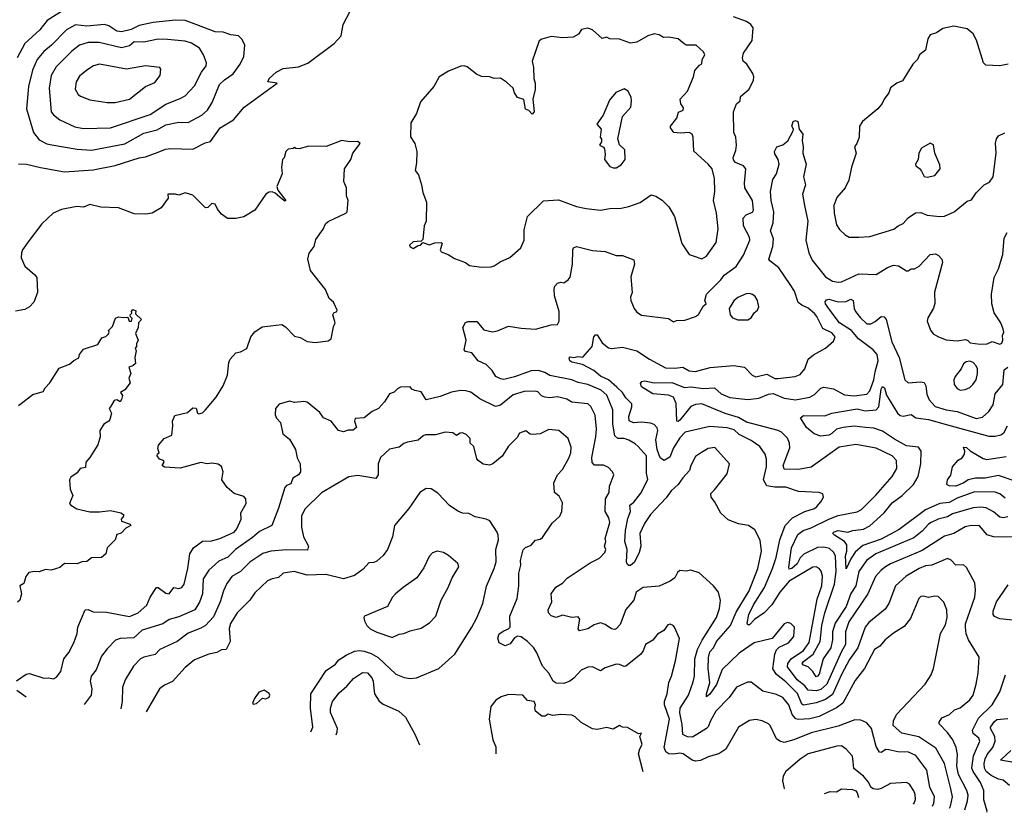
# Model space of a CAD drawing. Extents: x 1921360 to 2014538, y 768294 to 907744.
# Tile 31 of 256: x 1955952 to 1962162, y 769847 to 774846. Entities that reach past the tile are written whole.
import ezdxf

# ---------------------------------------------------------------- set-up
doc = ezdxf.new("R2010")
doc.units = 0

msp = doc.modelspace()

# ---------------------------------------------------------------- linework, layer by layer
at = {"layer": '0CON10XD'}
for points in [[(1956256.7, 774923.3), (1956125, 774841.5), (1956078.7, 774781.3), (1955983.8, 774695), (1955936.9, 774605)], [(1955945, 773936.2), (1955995, 773936), (1956083.4, 773913.4), (1956235, 773887.3), (1956415, 773900), (1956555, 773925.6), (1956705, 773975.6), (1956745, 773981.9), (1956825, 774011.6), (1956870.9, 774029.1), (1956905, 774034.7), (1957045, 774028.8), (1957121.1, 774068.9), (1957155, 774077.5), (1957216.7, 774165), (1957300, 774215), (1957367.8, 774295), (1957576.2, 774445), (1957517.5, 774455), (1957526.2, 774475), (1957569.2, 774515), (1957615, 774538.6), (1957710.9, 774549.1), (1957768.8, 774571.2), (1957936.2, 774695), (1957979.1, 774745), (1957993.3, 774815), (1958033.5, 774895)], [(1956405, 774024.1), (1956615, 774064.1), (1956735, 774131.2), (1956818.5, 774151.5), (1956875, 774182.7), (1956955, 774199.2), (1957015, 774197.8), (1957101.8, 774245), (1957137.1, 774275), (1957165.9, 774324.1), (1957213.1, 774436.9), (1957243, 774467), (1957297.8, 774505), (1957342.2, 774565), (1957365.5, 774615), (1957372.9, 774685), (1957355, 774721.2), (1957333.3, 774745), (1957285, 774750.5), (1957235, 774768.2), (1957185, 774770.4), (1957025, 774831.3), (1956995, 774840.7), (1956935, 774844), (1956795, 774828.6), (1956705, 774808.5), (1956655, 774784.8), (1956595, 774769.1), (1956565, 774773.3), (1956515, 774808.4), (1956486.4, 774816.3), (1956375, 774806.1), (1956305, 774813.2), (1956248, 774782), (1956153.9, 774685), (1956105, 774645.3), (1956061.8, 774595), (1956032.8, 774527.2), (1956007.8, 774425), (1955995.4, 774285), (1956040.4, 774135), (1956075, 774089.1), (1956122.9, 774062.9), (1956155, 774056.9), (1956315, 774030.3), (1956405, 774024.1)], [(1961914.3, 769861.8), (1961930.6, 769919.4), (1961934.4, 769955), (1961926.4, 769985), (1961874.2, 770085), (1961862.6, 770137.4), (1961867.4, 770212.6), (1961858.9, 770255), (1961837.3, 770305), (1961805, 770349.6), (1961752, 770405), (1961751.2, 770415), (1961767.6, 770442.4), (1961815.8, 770465), (1961847.3, 770492.7), (1961885, 770506.8), (1961945, 770557.1), (1961965.2, 770585), (1961985.4, 770655), (1961997.3, 770725), (1962003.5, 770825), (1961936.4, 770935), (1961921.8, 770971.8), (1961917.2, 771015), (1961918.7, 771035), (1961977.3, 771205), (1961980.7, 771250.7), (1961975.7, 771295), (1961925, 771390.8), (1961905, 771407.1), (1961855.7, 771405.7), (1961826.4, 771436.4), (1961805, 771447.5), (1961705, 771406.1), (1961665, 771401.8), (1961625, 771384.7), (1961544.4, 771335.6), (1961476.7, 771275), (1961435, 771164), (1961412, 771128), (1961307.3, 771045), (1961283.8, 771015), (1961237.6, 770885), (1961185, 770810.9), (1961135, 770717.1), (1961079.5, 770590.5), (1961035, 770559.4), (1960975, 770536.6), (1960931, 770529), (1960895, 770523.9), (1960885, 770530), (1960857.1, 770597.1), (1960785, 770670.7), (1960725.8, 770715.8), (1960702.8, 770752.8), (1960714.8, 770845.3), (1960725, 770871.9), (1960741.5, 770888.5), (1960801.9, 770915), (1960835, 770956.7), (1960840, 771015), (1960815, 771038.8), (1960795, 771043.8), (1960773.8, 771035), (1960697.4, 770942.6), (1960585, 770916.2), (1960489.5, 770850.5), (1960382.3, 770747.7), (1960346.3, 770653.7), (1960305, 770592.2), (1960285, 770576), (1960283.1, 770595), (1960305.4, 770664.6), (1960294.1, 770755), (1960295.7, 770824.3), (1960305, 770858.9), (1960328.2, 770885), (1960347.4, 770925), (1960435, 771026.2), (1960471.1, 771108.9), (1960553.1, 771245), (1960606.9, 771385), (1960630.4, 771495), (1960623.1, 771563.1), (1960588, 771628), (1960550, 771655), (1960485, 771666.5), (1960421.1, 771691.1), (1960374.4, 771734.4), (1960335, 771807.5), (1960312.5, 771835), (1960311.7, 771858.3), (1960335, 771880), (1960415, 771982.5), (1960428.8, 772045), (1960337.6, 772147.6), (1960295, 772140.9), (1960253, 772117), (1960215, 772091.4), (1960185.8, 772035), (1960177.9, 772002.1), (1960133.8, 771956.2), (1960105.4, 771914.6), (1960061.5, 771875), (1960029.6, 771830.4), (1959930.7, 771725), (1959892.4, 771667.6), (1959864.2, 771605), (1959869.2, 771525), (1959858.9, 771485), (1959830, 771425), (1959805, 771403.8), (1959795, 771403.8), (1959785, 771410), (1959779.4, 771425), (1959783.2, 771505), (1959769.2, 771555), (1959772.4, 771625), (1959788.8, 771701.2), (1959805.5, 771745), (1959800.6, 771785), (1959826, 771804), (1959870.6, 771859.4), (1959913.9, 771946.1), (1959906.6, 771986.6), (1959906.6, 772095), (1959853.3, 772153.3), (1959835, 772171.8), (1959795, 772194.5), (1959765, 772203.8), (1959725, 772205.3), (1959705, 772222.2), (1959694, 772295), (1959693.5, 772385), (1959655, 772477.8), (1959619, 772509), (1959535, 772545.3), (1959475, 772558.1), (1959435, 772574.7), (1959295, 772601.8), (1959265, 772621.2), (1959224.1, 772634.1), (1959179, 772631), (1959074, 772594), (1959005, 772577.9), (1958985, 772580.5), (1958955.3, 772595.3), (1958932.9, 772632.9), (1958895, 772672.1), (1958844.8, 772694.8), (1958805, 772744.4), (1958765, 772752.9), (1958755.8, 772765), (1958768.6, 772825), (1958748, 772905), (1958763.6, 772936.4), (1958781.7, 772941.7), (1958835, 772942.5), (1958880.7, 772890.7), (1958935, 772878.2), (1958966.8, 772883.2), (1959035, 772913.6), (1959115, 772900), (1959205, 772894), (1959305, 772921.8), (1959345, 772924.5), (1959354.4, 772945), (1959355.7, 773005), (1959325.5, 773105), (1959322.4, 773147.6), (1959327.1, 773165), (1959344, 773185), (1959365, 773190), (1959385, 773186), (1959411.2, 773205), (1959425, 773223.3), (1959438.9, 773305), (1959441.2, 773395), (1959445, 773406.7), (1959463.9, 773416.1), (1959565, 773390), (1959645, 773384.3), (1959715, 773358.6), (1959755, 773358.1), (1959825, 773331.2), (1959830, 773305), (1959806.9, 773225), (1959815.6, 773125), (1959804.5, 773095.5), (1959805.8, 773075), (1959828.1, 773025), (1959845, 773001.9), (1959873.5, 772983.5), (1960045, 772961.4), (1960075, 772940), (1960095, 772950), (1960148.3, 772951.7), (1960215, 772973.3), (1960233.9, 772986.1), (1960265, 773042.5), (1960282.5, 773055), (1960274.4, 773074.4), (1960285, 773115.8), (1960375, 773205.8), (1960395.8, 773235), (1960471.5, 773288.5), (1960518.4, 773361.6), (1960557.5, 773455), (1960554.5, 773475), (1960518, 773545), (1960516, 773594), (1960535, 773615.6), (1960575, 773632), (1960580.6, 773645), (1960573.5, 773705), (1960526.4, 773785), (1960523.6, 773815), (1960532.7, 773905), (1960517.1, 773925), (1960468, 773945), (1960455, 773963.3), (1960452.3, 773977.7), (1960469.1, 774020.9), (1960473.1, 774055), (1960470, 774105), (1960455.8, 774135), (1960454.5, 774265.5), (1960473.3, 774315), (1960496.2, 774335), (1960499.3, 774360.7), (1960552.2, 774407.8), (1960580, 774465), (1960582.5, 774485), (1960576.8, 774506.8), (1960539.1, 774565), (1960515.6, 774585.6), (1960510.2, 774605), (1960518.2, 774635), (1960573.1, 774715), (1960578, 774795), (1960563.3, 774815), (1960536.7, 774835), (1960455, 774864)], [(1958865, 773285.8), (1958925, 773287.8), (1958945, 773294.5), (1958981.7, 773318.3), (1959043.6, 773346.4), (1959113, 773407), (1959134.2, 773455), (1959135, 773520), (1959155.7, 773604.3), (1959255, 773703.8), (1959350.3, 773710.3), (1959465, 773667.8), (1959525, 773654.4), (1959615, 773645.4), (1959675, 773655.6), (1959745, 773657.1), (1959795, 773668.1), (1959866.4, 773693.6), (1959935, 773742.2), (1959965, 773732.9), (1960005, 773708), (1960046, 773665), (1960082.9, 773605), (1960128, 773435), (1960175.8, 773365.8), (1960206.2, 773353.8), (1960255, 773338.6), (1960283.8, 773355), (1960345, 773440), (1960358, 773528), (1960347.5, 773625), (1960328.5, 773705), (1960336.9, 773763.1), (1960334.4, 773845), (1960320.8, 773905), (1960295, 773935.4), (1960205, 774016.7), (1960200.5, 774105), (1960193.6, 774123.6), (1960175, 774134.2), (1960120.5, 774129.5), (1960078.8, 774135), (1960057.5, 774165), (1960058, 774175), (1960097.1, 774225), (1960108.1, 774261.9), (1960137.1, 774275), (1960139.7, 774289.7), (1960121.2, 774315), (1960118, 774345), (1960164.5, 774395.5), (1960201.5, 774485), (1960210, 774525), (1960240.5, 774559.5), (1960255, 774567.5), (1960256.7, 774595), (1960274, 774625), (1960265, 774643.8), (1960218, 774685), (1960155.4, 774685.4), (1960143.1, 774693.1), (1960105, 774724.5), (1960045, 774735.5), (1960012.9, 774732.9), (1959985, 774750.8), (1959955, 774756.7), (1959913.3, 774745), (1959845, 774704.6), (1959805, 774698.1), (1959735, 774723.1), (1959675, 774725.8), (1959653.6, 774736.4), (1959625, 774728), (1959565, 774782.5), (1959535, 774792.9), (1959496.2, 774785), (1959476.2, 774755), (1959443.7, 774736.3), (1959375, 774732.7), (1959305, 774740), (1959245, 774724.2), (1959228.1, 774711.9), (1959184.3, 774585), (1959192.5, 774545), (1959195.7, 774475), (1959204, 774445), (1959204.3, 774405), (1959188.8, 774345), (1959197.5, 774265), (1959185, 774250), (1959162.5, 774272.5), (1959141.7, 774281.7), (1959132.5, 774342.5), (1959091.2, 774355), (1959072.5, 774385), (1959064, 774415), (1959022.2, 774452.2), (1958985, 774476.9), (1958945, 774475.6), (1958915, 774485.5), (1958865, 774488.9), (1958833.4, 774503.4), (1958775, 774549.4), (1958755, 774555.6), (1958735, 774552.2), (1958657.8, 774522.2), (1958598, 774485), (1958564, 774425), (1958481.1, 774328.9), (1958454.3, 774255), (1958419.5, 774195), (1958416.8, 774106.8), (1958444.5, 774064.5), (1958457.1, 774015), (1958455.6, 773944.4), (1958445.7, 773895), (1958468.5, 773868.5), (1958487.1, 773805), (1958494, 773756), (1958518, 773695), (1958516, 773575), (1958503.8, 773545), (1958495, 773460), (1958485, 773450), (1958434.1, 773445.9), (1958410, 773425), (1958415, 773413.3), (1958435, 773403.3), (1958465, 773422.5), (1958480, 773425), (1958495, 773440), (1958507, 773437), (1958535, 773426.7), (1958570.6, 773439.4), (1958610, 773440), (1958616.2, 773435), (1958604.3, 773395), (1958611.2, 773381.2), (1958655, 773364.3), (1958695, 773340), (1958763.3, 773315), (1958790, 773295), (1958865, 773285.8)], [(1962187.5, 774565), (1962135, 774555.8), (1962045, 774559.4), (1962032.1, 774575), (1961987.6, 774717.6), (1961966.7, 774756.7), (1961929.2, 774789.2), (1961845, 774804.4), (1961775, 774790), (1961735, 774764), (1961695, 774750), (1961680.8, 774725), (1961665, 774653.8), (1961628, 774625), (1961614.4, 774595), (1961585.7, 774565), (1961519.7, 774460.3), (1961483.9, 774446.1), (1961445, 774416.7), (1961433.8, 774385), (1961404.2, 774345), (1961393, 774317), (1961365.3, 774284.7), (1961268.8, 774205), (1961248.8, 774175), (1961248, 774105), (1961233.3, 774065), (1961216.7, 774045), (1961228, 774005), (1961199.2, 773915), (1961181.4, 773835), (1961159.2, 773785), (1961106.9, 773725), (1961087.5, 773675), (1961088.5, 773625), (1961105, 773553.3), (1961122.1, 773522.1), (1961158.3, 773488.3), (1961184.5, 773474.5)], [(1956355, 774158.9), (1956525, 774164), (1956775, 774249.1), (1956875, 774314), (1956965, 774348.2), (1956995, 774365.5), (1957055, 774428.1), (1957099.2, 774515), (1957129.2, 774555), (1957130, 774575), (1957111.5, 774625), (1957086.6, 774666.6), (1957035, 774698), (1956995, 774710), (1956885, 774722.2), (1956825, 774722.8), (1956734.6, 774704.6), (1956675, 774706.1), (1956645, 774682.3), (1956595, 774668.2), (1956452.7, 774702.7), (1956385, 774701.6), (1956328.6, 774685), (1956281.7, 774648.3), (1956181.8, 774548.2), (1956151.1, 774495), (1956137.3, 774415), (1956150.4, 774265), (1956165, 774245.5), (1956205.3, 774215.3), (1956299.8, 774169.8), (1956355, 774158.9)], [(1956555, 774323.8), (1956645, 774344.4), (1956745, 774424.2), (1956805, 774450.8), (1956839.2, 774495), (1956843.3, 774535), (1956836.7, 774545), (1956745, 774554.4), (1956625, 774533.8), (1956455, 774566.5), (1956418.8, 774555), (1956375, 774528.6), (1956330.5, 774489.5), (1956308.9, 774455), (1956303, 774407), (1956321.4, 774375), (1956335, 774363.6), (1956395, 774340.6), (1956505, 774323.8), (1956555, 774323.8)], [(1959715, 773911.4), (1959745, 773930.8), (1959772, 773965), (1959770, 774025), (1959735, 774057.5), (1959724, 774095), (1959753.8, 774235), (1959806, 774295), (1959811.2, 774335), (1959808.8, 774355), (1959790, 774395), (1959765, 774410), (1959712, 774388), (1959671.7, 774338.3), (1959631.4, 774245), (1959592.7, 774187.3), (1959620, 774155), (1959613.3, 774105), (1959621.7, 774091.7), (1959622.5, 774075), (1959610, 774055), (1959635, 774042.5), (1959641.7, 774031.7), (1959645.6, 773995), (1959640.8, 773965), (1959675, 773920), (1959695, 773911.4), (1959715, 773911.4)], [(1962325, 771582), (1962095, 771584.7), (1962055, 771597.1), (1962005, 771653.3), (1961955, 771655.3), (1961915, 771647.9), (1961844.8, 771605.2), (1961785, 771587.8), (1961645, 771497.4), (1961445.2, 771414.8), (1961413.9, 771396.1), (1961385.2, 771374.8), (1961350, 771335), (1961302.7, 771225), (1961181.4, 771048.6), (1961161, 770985), (1961160.5, 770905), (1961135, 770861.8), (1961042.3, 770655), (1961005, 770621.5), (1960975, 770613.7), (1960925, 770618.4), (1960905.2, 770645.2), (1960855, 770683), (1960794.4, 770765), (1960797.5, 770785), (1960818.1, 770815), (1960895, 770866.9), (1960931.7, 770918.3), (1960982.3, 771192.3), (1961010.5, 771275), (1961016.1, 771336.1), (1961007.5, 771367.5), (1960995, 771384.3), (1960975, 771394.4), (1960955, 771392.7), (1960805, 771304.2), (1960747.1, 771235), (1960696.2, 771155), (1960647.3, 771105), (1960586, 771064), (1960555, 771030), (1960545, 771029.2), (1960540.8, 771040.8), (1960552.1, 771095), (1960581.2, 771155), (1960649.4, 771265), (1960699.8, 771385), (1960723.1, 771455), (1960747, 771565), (1960781.3, 771655), (1960826.2, 771703.8), (1960904.7, 771745.3), (1960965, 771763.1), (1960980, 771775), (1961005.7, 771805), (1961021.2, 771835), (1961017.5, 771855), (1960995, 771864), (1960865, 771870), (1960785, 771897.1), (1960715, 771897.3), (1960665, 771905.7), (1960642.9, 771945), (1960662.7, 772025), (1960663.1, 772075), (1960654.6, 772105), (1960620, 772155), (1960565, 772193.1), (1960490.3, 772230.3), (1960458.8, 772258.8), (1960415, 772271.3), (1960305, 772280), (1960148.6, 772245), (1960115, 772208.8), (1960075, 772145.4), (1960052.9, 772087.1), (1960016.9, 772066.9), (1959995, 772080), (1959985, 772100.6), (1959972.7, 772135), (1959964, 772196), (1959976.8, 772255), (1959972.2, 772272.2), (1959955, 772293.3), (1959931.9, 772301.9), (1959875, 772308.6), (1959823, 772303), (1959795.4, 772315.4), (1959793.9, 772343.9), (1959814, 772405), (1959813.3, 772423.3), (1959775, 772460.4), (1959754.1, 772494.1), (1959719.5, 772529.5), (1959665, 772573.9), (1959615, 772598.9), (1959573, 772633), (1959502, 772672), (1959435, 772686.9), (1959422.9, 772695), (1959418.8, 772711.2), (1959425, 772718.8), (1959445, 772715.6), (1959475, 772722.9), (1959505, 772717.5), (1959562.3, 772785), (1959573, 772847), (1959585, 772858.9), (1959595, 772858.1), (1959625, 772808.5), (1959665, 772776.2), (1959685, 772772.3), (1959755, 772780.5), (1959845, 772758.5), (1959924, 772705), (1960025, 772650.4), (1960085, 772648.2), (1960134.5, 772655.5), (1960175, 772632.1), (1960215, 772626.4), (1960307.1, 772652.9), (1960455, 772665.6), (1960523.3, 772655), (1960571.2, 772605), (1960594.3, 772594.3), (1960665, 772609.5), (1960715, 772584.1), (1960735, 772582.4), (1960843.8, 772596.2), (1960875, 772609.4), (1960903.6, 772645), (1960924.3, 772705.8), (1960958.3, 772731.7), (1961035.6, 772775), (1961085, 772818), (1961095.7, 772845), (1961075, 772871.1), (1961018, 772898), (1960979.7, 772975), (1960965, 772993.1), (1960925, 773026.8), (1960885, 773045.3), (1960863, 773063), (1960839.7, 773135), (1960811.4, 773175), (1960740.7, 773280.7), (1960683.8, 773325), (1960676.7, 773336.7), (1960703.1, 773415), (1960706.5, 773465), (1960688.2, 773515), (1960704.3, 773565), (1960709.4, 773635), (1960691.2, 773705), (1960687.6, 773762.4), (1960701.7, 773838.3), (1960725.7, 773875), (1960743.1, 773935), (1960736.9, 773965), (1960715, 774000), (1960712.9, 774015), (1960727.5, 774045), (1960765, 774056.2), (1960797.9, 774082.1), (1960831.2, 774145), (1960833.3, 774155), (1960823.3, 774175), (1960830, 774205), (1960845, 774211.2), (1960860, 774205), (1960868.8, 774155), (1960892.5, 774125), (1960887.8, 774085), (1960894.4, 774045), (1960892.7, 774005), (1960913.3, 773935), (1960895.9, 773855), (1960908.9, 773805), (1960890, 773745), (1960901.9, 773675), (1960923.2, 773575), (1960909.6, 773455), (1960928.5, 773375), (1960949.8, 773329.8), (1961008.6, 773255), (1961035.7, 773225), (1961077.9, 773197.9), (1961115, 773190.8), (1961135, 773193.8), (1961245, 773243.8), (1961355, 773240), (1961425, 773283.3), (1961462.9, 773297.1), (1961495, 773293.1), (1961545, 773263.1), (1961555, 773262.9), (1961575, 773273.8), (1961595, 773274), (1961625, 773291.4), (1961694.4, 773365.6), (1961728.8, 773368.8), (1961748.3, 773358.3), (1961768.8, 773335), (1961772.5, 773315), (1961722.8, 773127.2), (1961724.2, 773055.8), (1961715, 773027.5), (1961680, 772965), (1961676.1, 772943.9), (1961697, 772887), (1961713.8, 772865), (1961747.5, 772845), (1961795, 772828), (1961865, 772821.2), (1961918.3, 772828.3), (1961933, 772823), (1961947.5, 772807.5), (1962010.3, 772800.3), (1962055, 772802.2), (1962085, 772815.6), (1962135, 772799.4), (1962146.9, 772805), (1962153.8, 772825), (1962151.2, 772855), (1962160, 772875), (1962156.2, 772895), (1962141.4, 772935), (1962097.9, 772997.9), (1962084.6, 773055), (1962080.6, 773115), (1962099.2, 773220.8), (1962125.2, 773274.8), (1962154.1, 773365), (1962162.3, 773467.7), (1962181.4, 773505)], [(1961184.5, 773474.5), (1961245, 773474.5), (1961315, 773478.8), (1961465, 773524.4), (1961493.8, 773546.2), (1961525, 773560), (1961555, 773595.6), (1961602.1, 773627.9), (1961635, 773629.5), (1961675, 773613.5), (1961755, 773604.4), (1961785, 773607.5), (1961846.7, 773635), (1961929.1, 773700.9), (1961955, 773709.2), (1961985.8, 773754.2), (1962035.9, 773804.1), (1962068.9, 773821.1), (1962092, 773855), (1962110.8, 774005), (1962106.4, 774066.4), (1962112.5, 774095), (1962125, 774113.3), (1962165, 774132.5)], [(1955932.7, 770677.3), (1955992.3, 770717.7), (1956015, 770722.5), (1956105, 770692.5), (1956135, 770695.6), (1956165, 770690), (1956185, 770700), (1956210.8, 770735), (1956230, 770815), (1956262, 770855), (1956294, 770915), (1956314.2, 770975), (1956319.2, 771015), (1956365, 771123.8), (1956385, 771126.9), (1956415, 771111.4), (1956499.1, 771109.1), (1956645, 771082.5), (1956655, 771085.5), (1956698.6, 771105), (1956755, 771154.3), (1956774.5, 771205), (1956814.5, 771265.5), (1956825, 771264.2), (1956875, 771230), (1956895, 771224.4), (1956925, 771264.2), (1956955, 771259.4), (1956975, 771265.6), (1956990, 771285), (1957012.7, 771385), (1957025, 771476.7), (1957048.6, 771515), (1957105, 771556.2), (1957165, 771559.6), (1957213.8, 771575), (1957304.2, 771615), (1957322.7, 771635), (1957348.1, 771695), (1957346.7, 771735), (1957380.6, 771795), (1957378.1, 771825), (1957365, 771839.2), (1957305, 771858), (1957261.2, 771895), (1957226.2, 771945), (1957236.2, 771995), (1957225, 772027.5), (1957205, 772043.3), (1957165, 772050), (1957135, 772044.3), (1957095, 772052.5), (1956965, 772017.1), (1956865, 772023.1), (1956851.2, 772035), (1956863.3, 772055), (1956860, 772065), (1956833.8, 772075), (1956819.2, 772095), (1956821.7, 772108.3), (1956832.5, 772115), (1956822.7, 772142.7), (1956826.7, 772163.3), (1956863.8, 772205), (1956912, 772225), (1956919.2, 772285), (1956915.8, 772315), (1956930.8, 772349.2), (1957010.7, 772369.3), (1957045, 772399.2), (1957065, 772395.8), (1957072.9, 772365), (1957081.3, 772361.3), (1957105, 772367.5), (1957124.7, 772385.3), (1957191.9, 772465), (1957235, 772536.2), (1957262.5, 772605), (1957271.9, 772685), (1957280.8, 772705), (1957315, 772744.3), (1957345, 772750.8), (1957385, 772773.1), (1957410.5, 772845), (1957435, 772878), (1957481.1, 772908.9), (1957535, 772915.6), (1957605, 772923.2), (1957628.3, 772908.3), (1957685, 772851.2), (1957721.7, 772841.7), (1957765, 772815.8), (1957815, 772810), (1957898.3, 772821.7), (1957915.8, 772834.2), (1957930.9, 772909.1), (1957942.5, 772935), (1957927.5, 772985), (1957933.1, 772996.9), (1957952.5, 773005), (1957953.8, 773015), (1957932, 773065), (1957905, 773086.7), (1957880.8, 773145), (1957786.2, 773265), (1957769.2, 773335), (1957777.3, 773372.7), (1957808.6, 773415), (1957821.1, 773458.9), (1957865.8, 773525), (1957880.6, 773559.4), (1957897.3, 773572.7), (1958010, 773625), (1958018, 773635), (1958023.8, 773705), (1958013.3, 773735), (1958012.5, 773785), (1957996.4, 773826.4), (1958000, 773905), (1958040, 773965), (1958053.8, 774005), (1958098.8, 774065), (1958085, 774078), (1958035, 774076.2), (1957985, 774083.8), (1957885, 774046), (1957775, 774048), (1957715, 774031.2), (1957693, 774033), (1957685, 774040), (1957677, 774033), (1957645, 774030), (1957630, 774015), (1957620, 773975), (1957610, 773965), (1957603.3, 773915), (1957607.1, 773875), (1957574.4, 773795), (1957580.2, 773770.2), (1957630, 773705), (1957625, 773702), (1957606.7, 773715), (1957563.1, 773753.1), (1957545, 773760), (1957525, 773758.9), (1957505.6, 773745), (1957435.3, 773644.7), (1957365, 773603.1), (1957315, 773591.4), (1957262.4, 773592.4), (1957225, 773620), (1957200.5, 773650.5), (1957185, 773682), (1957165, 773686.2), (1957138.8, 773661.2), (1957125, 773660), (1957045, 773738.8), (1956995, 773753.3), (1956955, 773740), (1956935, 773746), (1956887.5, 773745), (1956889.5, 773720.5), (1956845, 773658.8), (1956787.5, 773625), (1956745, 773620), (1956675, 773622), (1956575, 773660), (1956465, 773664), (1956395, 773679.6), (1956355, 773664.2), (1956312.1, 773667.9), (1956215, 773650), (1956164.2, 773625.8), (1956092.1, 773557.9), (1956005, 773445.8), (1955970, 773395), (1955963.1, 773375), (1955962.5, 773345), (1955985, 773292.5), (1956047.7, 773237.7), (1956059.7, 773219.7), (1956064.4, 773125), (1956040.8, 773065), (1956015, 773034.2), (1955985, 773017.5), (1955925, 773008.8)], [(1961675, 773852.5), (1961725, 773863.3), (1961757.5, 773905), (1961755, 773930), (1961723.6, 774003.6), (1961715.9, 774055.9), (1961695, 774066.7), (1961640, 774035), (1961622.5, 774005), (1961620, 773965), (1961602.5, 773935), (1961605, 773923.8), (1961628, 773908), (1961640.7, 773890.7), (1961657, 773857), (1961675, 773852.5)], [(1960545, 772952.5), (1960566.7, 772965), (1960585, 772997.5), (1960606.7, 773015), (1960613.8, 773035), (1960606.2, 773075), (1960590.5, 773100.5), (1960575, 773114), (1960555, 773118.6), (1960535, 773117.5), (1960481.2, 773095), (1960457, 773073), (1960428, 773025), (1960433.8, 772983.8), (1960447.5, 772965), (1960482.7, 772952.7), (1960545, 772952.5)], [(1962185, 771711.6), (1962155, 771705.3), (1962135, 771709.6), (1962095, 771743.1), (1962047.4, 771767.4), (1962015, 771771.7), (1961965, 771767.8), (1961835, 771729.7), (1961805, 771711.2), (1961744.5, 771695.5), (1961701.5, 771675), (1961684.7, 771665), (1961645, 771619.6), (1961591.2, 771578.8), (1961352.7, 771477.3), (1961292.8, 771435), (1961245, 771366.7), (1961226, 771275), (1961195, 771227.1), (1961165.2, 771145), (1961095, 771039.1), (1961078.3, 770985), (1961079.2, 770935), (1961069, 770885), (1961019.8, 770815), (1960995, 770718.9), (1960985, 770705.3), (1960975, 770702.2), (1960954.3, 770735), (1960925, 770764.7), (1960895.7, 770775.7), (1960888.2, 770785), (1960895, 770799.2), (1960956.5, 770843.5), (1961001.8, 770925), (1961011.6, 771025), (1961030.1, 771105), (1961091.2, 771285), (1961101, 771365), (1961096.8, 771465), (1961085, 771488.8), (1961060.1, 771510.1), (1961025, 771518.9), (1960985, 771516.8), (1960898.1, 771475), (1960875, 771452), (1960855, 771414.7), (1960823.1, 771385), (1960805, 771380), (1960803, 771393), (1960820.9, 771515), (1960860.7, 771599.3), (1960894.5, 771625), (1960945, 771642.3), (1961056.3, 771696.3), (1961115, 771718.1), (1961235, 771741.8), (1961262.7, 771757.3), (1961352.7, 771847.3), (1961455.4, 771965), (1961484.6, 772015), (1961482.7, 772065), (1961454.2, 772095), (1961355, 772143.8), (1961225, 772167.5), (1961120.3, 772149.7), (1960945, 772022.9), (1960865, 772008.3), (1960775, 772010.4), (1960767.6, 772035), (1960809.4, 772145), (1960807.3, 772175), (1960795, 772207.1), (1960757.5, 772245), (1960735.8, 772255), (1960537.1, 772307.1), (1960486.2, 772336.2), (1960402, 772362), (1960255, 772423.3), (1960215, 772419.4), (1960185, 772407.3), (1960115, 772320), (1960105, 772311.4), (1960096.7, 772315), (1960091.9, 772425), (1960075, 772464.4), (1960045, 772477.3), (1959945, 772486.5), (1959875, 772530.9), (1959868.6, 772551.4), (1959875.4, 772564.6), (1959895, 772568.4), (1959955, 772555.4), (1960065, 772557.2), (1960145, 772526.7), (1960185, 772530.2), (1960265, 772520.8), (1960335, 772525.3), (1960376.6, 772486.6), (1960432.3, 772462.3), (1960545, 772450.7), (1960615, 772459), (1960675, 772484.8), (1960705, 772489.6), (1960775, 772458.1), (1960845, 772448.7), (1960936, 772465), (1960965, 772483.3), (1961005, 772523.1), (1961025, 772529.2), (1961085, 772517.1), (1961155, 772479.2), (1961215, 772474.2), (1961295.5, 772485), (1961315, 772505.5), (1961340.5, 772575), (1961346.9, 772625), (1961366, 772694), (1961360.2, 772735), (1961335, 772763.9), (1961243.1, 772833.1), (1961198.1, 772885), (1961122.5, 772935), (1961065, 773012.3), (1961035.3, 773055), (1961032.6, 773067.4), (1961040.5, 773079.5), (1961055, 773082.9), (1961115, 773066.6), (1961165, 773069.4), (1961195, 773083.6), (1961209.1, 773075), (1961214.7, 773025.3), (1961224.8, 773005), (1961255, 772965.5), (1961295, 772928.2), (1961321.2, 772928.8), (1961347.5, 772942.5), (1961385, 772974.4), (1961405, 772972.9), (1961418.2, 772955), (1961453.1, 772815), (1961500, 772715), (1961535.7, 772575), (1961555, 772555.7), (1961635, 772562.7), (1961657.6, 772557.6), (1961666.8, 772536.8), (1961673.9, 772485), (1961688.9, 772448.9), (1961726.9, 772406.9), (1961795, 772385.3), (1961865, 772375.9), (1961985, 772330), (1962025, 772338.4), (1962064.7, 772375), (1962093.1, 772416.9), (1962104.5, 772485.5), (1962153.7, 772545), (1962161.9, 772638.1), (1962185, 772654.7)], [(1955945, 772413.3), (1956035, 772483.3), (1956099.3, 772500.7), (1956112.5, 772525), (1956143.3, 772555), (1956200.7, 772649.3), (1956265.7, 772674.3), (1956292.7, 772697.3), (1956325, 772712.5), (1956330, 772735), (1956355, 772767.5), (1956445, 772797.5), (1956470.7, 772839.3), (1956495, 772847.5), (1956512.5, 772865), (1956517.5, 772875), (1956512.5, 772885), (1956538.3, 772911.7), (1956557, 772963), (1956575, 772972.5), (1956607, 772967), (1956635, 772970), (1956642.5, 772945), (1956657.5, 772945), (1956662.5, 772962.5), (1956651.7, 772971.7), (1956650, 772985), (1956660, 772995), (1956657.5, 773005), (1956665, 773017.5), (1956685, 773010), (1956681.7, 772991.7), (1956720, 772955), (1956702.5, 772935), (1956700, 772905), (1956683.3, 772866.7), (1956700, 772825), (1956688.3, 772801.7), (1956690, 772785), (1956680, 772775), (1956687.5, 772757.5), (1956677.5, 772715), (1956681.7, 772678.3), (1956666.1, 772663.9), (1956640, 772655), (1956652.5, 772615), (1956640, 772585), (1956650, 772555), (1956615, 772510.8), (1956587.5, 772495), (1956600, 772475), (1956595, 772450), (1956585, 772436.7), (1956565, 772448), (1956547.5, 772445), (1956524, 772405), (1956516.7, 772395), (1956530.8, 772365), (1956520.8, 772325), (1956515, 772313.8), (1956482.5, 772295), (1956456.7, 772255), (1956458.9, 772215), (1956446, 772165), (1956395.4, 772084.6), (1956370, 772055), (1956367.9, 772022.1), (1956334.4, 772015.6), (1956315, 771989.2), (1956275, 771960.8), (1956265.7, 771945), (1956270, 771885), (1956286.8, 771845), (1956265.8, 771795), (1956273.8, 771783.8), (1956312.1, 771762.1), (1956395, 771741.9), (1956455, 771741.4), (1956525, 771750), (1956590, 771735), (1956607.5, 771725), (1956607.5, 771715), (1956592.5, 771695), (1956593.6, 771683.6), (1956650, 771665), (1956652.5, 771655), (1956621.7, 771638.3), (1956592.5, 771607.5), (1956565, 771600), (1956553.6, 771566.4), (1956503.8, 771515), (1956495, 771477.5), (1956467.5, 771455), (1956405, 771451.2), (1956375, 771430), (1956345, 771427.5), (1956315, 771413.3), (1956235, 771416.2), (1956205, 771391.2), (1956150, 771375), (1956115, 771378.1), (1956075, 771362.9), (1956045, 771366), (1956010.9, 771359.1), (1955990, 771335), (1955978.8, 771291.2), (1955953.8, 771275), (1955964, 771225), (1955953.8, 771185), (1955937.9, 771172.1)], [(1961885, 772510), (1961915, 772514.3), (1961944.4, 772525.6), (1961963.8, 772545), (1961984, 772575), (1961992.9, 772615), (1961994.3, 772645), (1961985, 772663.8), (1961966.7, 772685), (1961945, 772692), (1961922.3, 772687.7), (1961905, 772676.7), (1961891.2, 772645), (1961852.3, 772595), (1961844.3, 772575.7), (1961846.2, 772545), (1961865, 772519.4), (1961885, 772510)], [(1961815.7, 769872.2), (1961822.6, 769885), (1961835.2, 769945), (1961825.2, 769995), (1961785.3, 770155), (1961731.4, 770251.4), (1961623.3, 770323.3), (1961517.1, 770347.1), (1961462.3, 770395), (1961463.4, 770425), (1961482.3, 770465), (1961663.1, 770655), (1961700.9, 770715), (1961716.5, 770755), (1961760.9, 770975), (1961790.8, 771029.2), (1961801.3, 771075), (1961799.4, 771125), (1961781.7, 771171.7), (1961745, 771209.2), (1961725, 771210.6), (1961685, 771201.2), (1961655, 771211.2), (1961635, 771209.2), (1961623.3, 771195), (1961603.1, 771145), (1961570, 771070), (1961530, 771020), (1961462.7, 770977.3), (1961411.9, 770935), (1961377.8, 770895), (1961342.9, 770875), (1961280.7, 770755), (1961221, 770679), (1961144.2, 770535.8), (1961105, 770506.3), (1960995, 770451.6), (1960935, 770437.5), (1960865, 770432.7), (1960847.4, 770437.4), (1960824.3, 770464.3), (1960803.1, 770525), (1960765, 770570.4), (1960725, 770589.6), (1960640.4, 770610.4), (1960565, 770667.5), (1960542.6, 770667.4), (1960474, 770636), (1960427.7, 770572.2), (1960342.3, 770485), (1960308.4, 770425), (1960295, 770386.7), (1960284.4, 770375.6), (1960195, 770320.6), (1960163.5, 770323.5), (1960135, 770338.8), (1960131.3, 770401.3), (1960115.2, 770475), (1960117.3, 770505), (1960171.6, 770585), (1960201, 770669), (1960207.4, 770705), (1960209.6, 770815), (1960228, 770875), (1960256.2, 770933.8), (1960346.7, 771075), (1960367.1, 771132.9), (1960372.6, 771182.6), (1960360, 771235), (1960328.8, 771275), (1960237.6, 771357.6), (1960185, 771374.2), (1960155, 771368.6), (1960115, 771372.5), (1960101.3, 771358.7), (1960084.2, 771325), (1960054.6, 771305.4), (1959985, 771274.4), (1959884.3, 771265.7), (1959840.9, 771235), (1959825, 771186), (1959775, 771126.2), (1959739.2, 771030.8), (1959715, 771003.8), (1959705, 770999.2), (1959685, 771004.2), (1959645, 771032.2), (1959615, 771041.5), (1959575, 771029.2), (1959535, 771004.6), (1959482.7, 770992.7), (1959474.2, 771005), (1959485.6, 771065), (1959475, 771080.6), (1959435, 771075.8), (1959375, 771090), (1959336.4, 771076.4), (1959305, 771086), (1959287.5, 771105), (1959286.5, 771125), (1959308.9, 771175), (1959304.7, 771225.3), (1959333.6, 771266.4), (1959375, 771292.7), (1959406.1, 771323.9), (1959549.5, 771420.5), (1959610.2, 771449.8), (1959642.9, 771485), (1959648.2, 771505), (1959641.1, 771525), (1959648.7, 771555), (1959644.6, 771575), (1959673.9, 771675), (1959668.4, 771705), (1959645.9, 771745), (1959647.5, 771825), (1959669.6, 771865), (1959673.3, 771905), (1959699.2, 771975), (1959692, 771995), (1959665, 772022), (1959635, 772035.7), (1959577.1, 772037.1), (1959562.5, 772052.5), (1959560.9, 772085), (1959587.1, 772215), (1959590.6, 772265), (1959582.4, 772352.4), (1959555, 772407.1), (1959535, 772422.5), (1959434, 772434), (1959402.2, 772452.2), (1959345, 772468.2), (1959295, 772461.5), (1959265, 772464.5), (1959243.4, 772473.4), (1959220, 772500), (1959205, 772503.3), (1959135, 772500.9), (1959065, 772479.6), (1958985.7, 772414.3), (1958952.4, 772407.6), (1958854, 772455), (1958796.9, 772496.9), (1958765.5, 772505.5), (1958732.5, 772507.5), (1958675, 772496.7), (1958605, 772468.8), (1958515, 772448), (1958485, 772500), (1958445, 772507.5), (1958426.2, 772516.2), (1958415, 772530), (1958355, 772527.5), (1958335, 772517.5), (1958313.6, 772496.4), (1958284.1, 772485.9), (1958254, 772435), (1958215, 772394), (1958175, 772376), (1958124.3, 772335.7), (1958068.8, 772331.2), (1958064.3, 772315), (1958077.1, 772275), (1958055, 772257.1), (1958025, 772257.1), (1957995, 772247.1), (1957963.8, 772255), (1957917.1, 772315), (1957868.8, 772335), (1957845, 772368.6), (1957765, 772433.8), (1957745, 772438.8), (1957685, 772431.2), (1957655, 772441.2), (1957588.3, 772421.7), (1957566.2, 772393.8), (1957564, 772355), (1957572.9, 772332.9), (1957596.7, 772305), (1957612, 772235), (1957655, 772200), (1957691.2, 772135), (1957702.6, 772082.6), (1957722, 772045), (1957723.8, 771995), (1957711.2, 771975), (1957674.5, 771955), (1957662, 771918), (1957635, 771908.6), (1957624.4, 771895), (1957584.7, 771765), (1957543.5, 771656.5), (1957465, 771618.5), (1957420.6, 771579.4), (1957314.3, 771505.7), (1957265, 771456.9), (1957209.3, 771430.7), (1957145.3, 771374.7), (1957110.2, 771319.7), (1957105.9, 771224.1), (1957086.5, 771173.5), (1957056.9, 771125), (1956955, 771079.7), (1956895, 771063.9), (1956854.2, 771035.8), (1956725, 770996.5), (1956672.3, 770947.7), (1956586.2, 770943.8), (1956557.4, 770932.6), (1956505, 770878.6), (1956468.9, 770831.1), (1956434.6, 770745.4), (1956402.2, 770705), (1956396.7, 770675), (1956406.7, 770625), (1956403.5, 770585), (1956358.3, 770527.6)], [(1962168, 771828), (1962135.2, 771855.2), (1962105, 771866.3), (1961975, 771867.8), (1961865, 771828.1), (1961815, 771801.1), (1961755, 771795.2), (1961665, 771754.8), (1961499.6, 771630.4), (1961385, 771569), (1961269.6, 771530.4), (1961221.5, 771488.5), (1961193.5, 771445), (1961165, 771382.5), (1961160.5, 771465), (1961169.5, 771495), (1961170, 771535), (1961155, 771554.8), (1961090.6, 771595), (1961080, 771605), (1961084.4, 771615), (1961115, 771625.3), (1961175, 771614.1), (1961206.2, 771625), (1961275, 771633.7), (1961315, 771653.9), (1961403.8, 771736.2), (1961455, 771799.2), (1961517.7, 771845), (1961590.4, 771915), (1961620, 771965), (1961636.2, 772045), (1961638.4, 772125), (1961621.1, 772151.1), (1961545, 772158.4), (1961469.5, 772199.5), (1961395, 772250.6), (1961340, 772270), (1961286.4, 772273.6), (1961215, 772281.6), (1961146.4, 772273.6), (1961105, 772263.9), (1961075, 772235.6), (1961055, 772226.5), (1961005, 772218.6), (1960962.5, 772235), (1960914, 772275), (1960877.1, 772335), (1960895, 772349.5), (1961031.3, 772348.7), (1961075.6, 772364.4), (1961235, 772391.1), (1961285, 772379.4), (1961355, 772385.9), (1961371.7, 772405), (1961385.5, 772515), (1961395, 772533.1), (1961407.7, 772525), (1961418.9, 772478.9), (1961488.8, 772365), (1961505, 772350.4), (1961525, 772345.4), (1961575, 772356.7), (1961605, 772335.4), (1961685, 772324.1), (1961805, 772290.2), (1962065, 772218.6), (1962105, 772219.2), (1962141.4, 772228.6), (1962160, 772240), (1962182.5, 772285)], [(1961709.6, 769884.9), (1961717.1, 769905), (1961722, 769945), (1961693.4, 770005), (1961673.4, 770113.4), (1961605, 770205.5), (1961557.1, 770227.1), (1961491.1, 770228.9), (1961435, 770241.5), (1961415, 770242.7), (1961385, 770224.4), (1961375, 770225.8), (1961355, 770262.5), (1961325, 770376.7), (1961295, 770410.8), (1961257.8, 770427.8), (1961218.7, 770431.3), (1961115, 770390.9), (1960945, 770347.6), (1960835, 770303.4), (1960775, 770288.2), (1960746.6, 770296.6), (1960725, 770311.4), (1960685.6, 770395), (1960675, 770404.3), (1960635, 770423.1), (1960595, 770432.9), (1960555, 770426), (1960486, 770385), (1960406, 770245), (1960362.5, 770215), (1960293.9, 770196.1), (1960246.2, 770173.8), (1960215, 770169.6), (1960192.9, 770175), (1960136.9, 770215), (1960115, 770220), (1960075, 770213.8), (1960046.3, 770216.3), (1960028.2, 770228.2), (1960017.5, 770255), (1960049.8, 770435), (1960018.8, 770525), (1960018.8, 770545), (1960036.4, 770595), (1960046.5, 770665), (1960064.3, 770705), (1960088.2, 770801.8), (1960114.2, 770944.2), (1960083.3, 771015), (1960073.8, 771025), (1960055, 771034.2), (1960039.7, 771030.3), (1960015.8, 770994.2), (1959975, 770970), (1959946.2, 770933.8), (1959900, 770905), (1959884.4, 770865.6), (1959867.5, 770842.5), (1959775, 770769.2), (1959765, 770767.1), (1959735, 770780), (1959715, 770781.5), (1959645, 770757.3), (1959615, 770738.6), (1959564.1, 770764.1), (1959535, 770762.5), (1959493, 770743), (1959447.3, 770692.7), (1959422.5, 770675), (1959385, 770660), (1959335, 770660.6), (1959317.1, 770675), (1959290.4, 770725), (1959249.1, 770769.1), (1959213.8, 770853.8), (1959194.3, 770885), (1959155, 770924.2), (1959115, 770952.9), (1959092.4, 770957.6), (1959072.2, 770947.8), (1959045, 770908.8), (1959015, 770896.2), (1958977, 770917), (1958967.5, 770945), (1958977, 770973), (1959005, 770992.5), (1959035, 771003.3), (1959046.2, 771015), (1959043.1, 771085), (1959090, 771195), (1959100.5, 771275), (1959100.4, 771355), (1959113.1, 771405), (1959110, 771435), (1959127, 771503), (1959141.7, 771518.3), (1959178.8, 771531.2), (1959205, 771563.8), (1959235, 771570), (1959249.4, 771580.6), (1959310.2, 771669.8), (1959358.1, 771715), (1959371.9, 771745), (1959375, 771800), (1959355, 771840.8), (1959326.2, 771865), (1959321.4, 771925), (1959344.5, 771975), (1959375, 772009.4), (1959415, 772080), (1959428.2, 772115), (1959430.9, 772150.9), (1959412, 772205), (1959353.3, 772255), (1959288.7, 772261.3), (1959235, 772234.2), (1959185, 772230), (1959171.9, 772231.9), (1959145, 772253.8), (1959105, 772239.1), (1959089.7, 772210.3), (1959034.6, 772155.4), (1958995, 772094.3), (1958936.7, 772045), (1958915, 772035.8), (1958875, 772041.9), (1958844.2, 772065), (1958835, 772077.5), (1958815.6, 772155), (1958792.5, 772175), (1958793.8, 772205), (1958769.1, 772229.1), (1958745, 772240.5), (1958730.6, 772239.4), (1958706.4, 772223.6), (1958685, 772240), (1958635, 772245.6), (1958575, 772228.1), (1958512.6, 772227.4), (1958497.8, 772222.2), (1958465, 772193.3), (1958398.3, 772181.7), (1958375, 772174.2), (1958345, 772150.6), (1958285, 772136.7), (1958228.9, 772085), (1958212.2, 772045), (1958212.7, 771975), (1958197.5, 771952.5), (1958085, 771970.8), (1958028, 771962), (1957855, 771861.5), (1957750.7, 771759.3), (1957729.5, 771715), (1957729.1, 771645), (1957742.1, 771585), (1957773.1, 771525), (1957768.5, 771501.5), (1957635, 771503), (1957535.4, 771494.6), (1957485, 771480), (1957404.4, 771425.6), (1957345, 771366.2), (1957291.1, 771335), (1957259.5, 771290.5), (1957237.7, 771245), (1957216.5, 771175), (1957175, 771080.6), (1957125, 771026.2), (1957095, 771007.9), (1957015, 770976.8), (1956945, 770923.8), (1956836.6, 770873.4), (1956806.9, 770843.1), (1956735, 770826.5), (1956714.2, 770815), (1956670.2, 770769.8), (1956617.8, 770682.2), (1956600, 770635), (1956598, 770545), (1956590.2, 770499.2)], [(1962225, 771937.1), (1962125, 771970.4), (1962042.5, 771955), (1961980, 771955), (1961935.2, 771944.7), (1961907.9, 771925), (1961856.7, 771905), (1961815.4, 771905.4), (1961800.8, 771915), (1961805, 771943.3), (1961825.7, 771974.3), (1961835.6, 772025), (1961871.4, 772068.6), (1961897, 772083), (1961911.2, 772105), (1961913.3, 772125), (1961905, 772150), (1961925, 772147.1), (1961947.5, 772127.5), (1962029.1, 772079.1), (1962053, 772073), (1962175, 772091.6)], [(1957788.6, 770355), (1957800.6, 770385), (1957786.8, 770505), (1957788.2, 770595), (1957885, 770740.8), (1957945, 770780.6), (1957965, 770808.1), (1958011.2, 770838.8), (1958065, 770862.4), (1958095, 770867.2), (1958125, 770863.3), (1958168.7, 770848.7), (1958213.5, 770823.5), (1958325, 770717.5), (1958377.5, 770697.5), (1958415, 770691.4), (1958455, 770696), (1958595, 770754.4), (1958696.7, 770845), (1958804.6, 771015), (1958835, 771072.9), (1958872.7, 771165), (1958897.4, 771272.6), (1958945.4, 771385), (1958957.4, 771427.4), (1958955.5, 771505), (1958971.2, 771565), (1958971.1, 771595), (1958964.6, 771615), (1958917.1, 771685), (1958895, 771696.5), (1958825, 771710), (1958785, 771732), (1958745, 771733.6), (1958715, 771745.5), (1958663, 771783), (1958590.3, 771860.3), (1958547.3, 771887.3), (1958515, 771888.8), (1958475, 771863.8), (1958406.9, 771763.1), (1958316.9, 771655), (1958303.1, 771585), (1958272.9, 771505), (1958245, 771466), (1958205, 771432), (1958186.9, 771423.1), (1958155, 771421.4), (1958118.9, 771381.1), (1958065, 771340), (1957995, 771318.9), (1957882.6, 771347.4), (1957765, 771343.6), (1957684.4, 771365.6), (1957613.8, 771355), (1957585, 771328.9), (1957545, 771320.5), (1957515, 771306.7), (1957435, 771231.1), (1957404.1, 771185.9), (1957323.8, 771106.2), (1957282.7, 771037.3), (1957273.8, 771006.2), (1957278.9, 770925), (1957255.5, 770874.5), (1957225, 770871.8), (1957195, 770855.5), (1957144.6, 770845.4), (1957055, 770809.4), (1956995, 770759.4), (1956915, 770671.4), (1956865, 770650), (1956834.6, 770625.4), (1956750.4, 770479.8)], [(1958297.5, 770952.5), (1958305, 770952.7), (1958345, 770970.9), (1958375, 770974.6), (1958415, 770991.8), (1958485, 771009.4), (1958537.4, 771042.6), (1958576.4, 771085), (1958610.6, 771185), (1958654.5, 771265), (1958679.2, 771325), (1958722.5, 771395), (1958715, 771416), (1958656.4, 771466.4), (1958625, 771485.6), (1958585.8, 771494.2), (1958556.8, 771483.2), (1958535, 771460), (1958500.9, 771389.1), (1958458.1, 771325), (1958370, 771265), (1958322.5, 771225), (1958304, 771205), (1958271.2, 771145), (1958127.5, 771085), (1958123.3, 771075), (1958127.5, 771055), (1958142.5, 771025), (1958161.9, 771005), (1958205, 770982.9), (1958297.5, 770952.5)], [(1962235, 771056.8), (1962135, 771067.3), (1962101.1, 771081.1), (1962092.5, 771095), (1962091.8, 771115), (1962113.5, 771175), (1962187.2, 771282.8)], [(1957947.4, 770336.1), (1957955.5, 770355), (1957957.5, 770375), (1957913.1, 770476.9), (1957911.9, 770505), (1957924.4, 770545), (1957968.3, 770601.7), (1958015, 770642.5), (1958058.3, 770691.7), (1958115, 770729.2), (1958145, 770725.8), (1958174.2, 770695), (1958181.9, 770675), (1958185, 770630), (1958190.6, 770595), (1958218.9, 770548.9), (1958245, 770530), (1958343.8, 770485), (1958385, 770448), (1958445, 770340), (1958473.6, 770273.3)], [(1962052.4, 769847.1), (1962054.4, 769854.4), (1962033.9, 769925), (1962032.9, 769985), (1962012.7, 770035), (1961965, 770104.6), (1961958.4, 770125), (1961967.4, 770202.6), (1962007.2, 770295), (1962002.7, 770315), (1961965.2, 770345.2), (1961961, 770365), (1961999.5, 770440.5), (1962085, 770524.4), (1962133.5, 770606.5), (1962170.7, 770715)], [(1955992.2, 770573.6), (1955933.8, 770615)], [(1957425, 770530), (1957445, 770532.5), (1957483, 770567), (1957505, 770562.5), (1957525, 770573.3), (1957530, 770585), (1957525, 770597.5), (1957495, 770616.7), (1957460, 770605), (1957432.5, 770565), (1957420, 770535), (1957425, 770530)], [(1959884.9, 770103.1), (1959856.2, 770215), (1959863, 770247), (1959878.1, 770275), (1959863.3, 770325), (1959875, 770346.7), (1959855, 770342.5), (1959785, 770381.2), (1959755, 770383.3), (1959735, 770393.8), (1959695, 770371.2), (1959655, 770381.4), (1959595, 770370), (1959564.4, 770374.4), (1959493.4, 770413.4), (1959455, 770450), (1959435, 770460.8), (1959365, 770464.4), (1959315, 770456.7), (1959286.1, 770466.1), (1959265.7, 770454.3), (1959245, 770454.2), (1959206.2, 770485), (1959200.8, 770505), (1959205.5, 770525), (1959196.5, 770545), (1959155, 770551.4), (1959126.1, 770586.1), (1959035, 770590), (1958988.8, 770575), (1958955.8, 770555), (1958924, 770515), (1958913.3, 770435), (1958937.1, 770305), (1958955, 770260), (1958955.6, 770215.6)], [(1962195, 770016.9), (1962155, 770050), (1962125, 770055.5), (1962079.5, 770079.5), (1962048.9, 770105), (1962038.3, 770125), (1962034.8, 770155), (1962041.3, 770185), (1962055, 770211.4), (1962090.6, 770255), (1962105.7, 770295), (1962101.7, 770325), (1962076.2, 770375), (1962076.2, 770385), (1962099.7, 770420.3), (1962115, 770432.7), (1962185, 770438.8)], [(1961590.1, 769899.1), (1961594.6, 769905), (1961602.1, 769927.9), (1961600, 769960), (1961592.6, 769982.6), (1961565, 770023.8), (1961545, 770034.2), (1961445, 770028.1), (1961385, 769997.1), (1961365, 769992), (1961334.4, 769994.4), (1961321.2, 770005), (1961305, 770036.7), (1961273.3, 770075), (1961214.3, 770124.3), (1961208.6, 770165), (1961205, 770201.2), (1961164.3, 770245), (1961135, 770265.5), (1961105.4, 770264.6), (1960924.3, 770215), (1960875, 770182.3), (1960784, 770105), (1960767.5, 770075), (1960764, 770045), (1960775, 769997.5), (1960775.7, 769996.1)], [(1962221.6, 770161.6), (1962138, 770175), (1962203.4, 770236.6)], [(1961027.5, 769966.1), (1961065, 769978.1), (1961105, 769976.7), (1961135, 769996), (1961205, 769990), (1961225, 769982.5), (1961235, 769970), (1961242, 769940.6)]]:
    msp.add_lwpolyline(points, dxfattribs=at)

doc.saveas('drawing.dxf')
